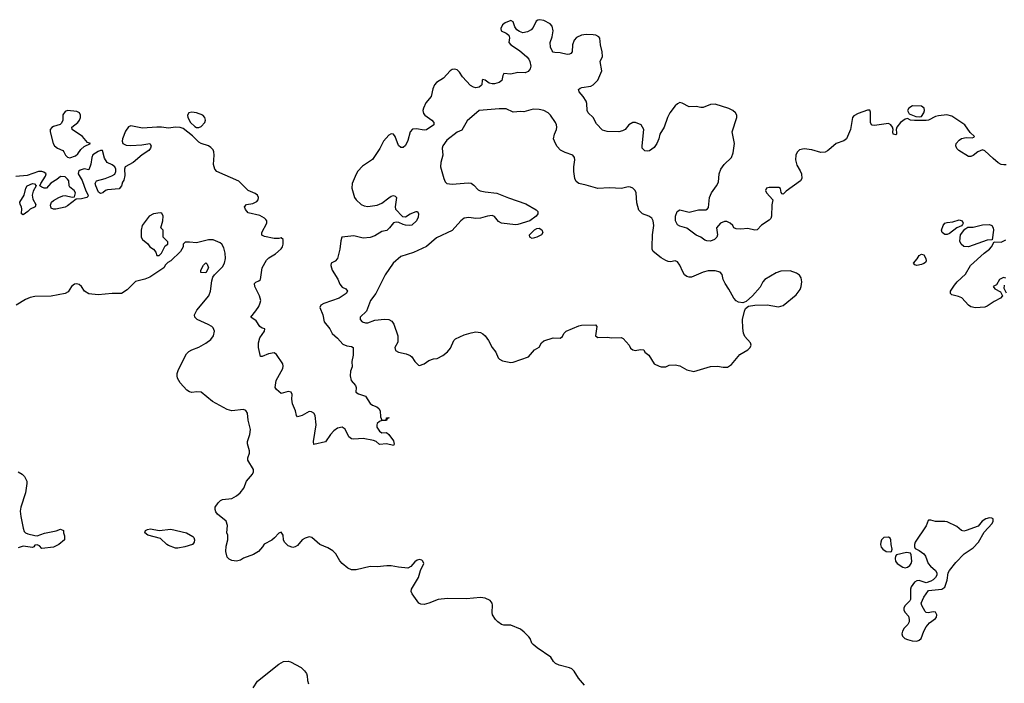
# Model space of a CAD drawing. Header units: inches. Extents: x 2106670 to 2322961, y 36024 to 224899.
# Tile 190 of 256: x 2303102 to 2311496, y 114107 to 119765. Entities that reach past the tile are written whole.
import ezdxf

# ---------------------------------------------------------------- set-up
doc = ezdxf.new("R2010")
doc.units = ezdxf.units.IN
doc.header["$MEASUREMENT"] = 0
doc.layers.add('C3101', color=7, linetype='Continuous')
doc.layers.add('C3111', color=7, linetype='Continuous')

msp = doc.modelspace()

# ---------------------------------------------------------------- linework, layer by layer
at = {"layer": 'C3101', "color": 5}
for points, elevation in [([(2310000, 118655.1), (2309990, 118646.4), (2309970, 118636.4), (2309932.9, 118632.9), (2309854.5, 118654.5), (2309790, 118664.2), (2309750, 118655.1), (2309730, 118635.6), (2309718, 118610), (2309715.3, 118570), (2309725.9, 118525.9), (2309756.7, 118476.7), (2309766.7, 118450), (2309770.2, 118410), (2309759.1, 118390), (2309635.9, 118304.1), (2309610, 118277.2), (2309600.9, 118280.9), (2309592.5, 118292.5), (2309586.8, 118326.8), (2309575.1, 118335.1), (2309490, 118334.7), (2309467.7, 118330), (2309461.3, 118310), (2309467.2, 118290), (2309522.8, 118230), (2309513.2, 118186.8), (2309510.3, 118090), (2309504.2, 118070), (2309490, 118054.7), (2309426.8, 118013.2), (2309390, 117973.6), (2309370, 117969.7), (2309310, 117984.7), (2309250, 117979.6), (2309210, 117982), (2309189.6, 117990), (2309180.9, 118010), (2309158, 118030), (2309130, 118045.1), (2309110, 118044.4), (2309077.1, 118030), (2309042.8, 117990), (2309050.3, 117930), (2309044.9, 117910), (2309038, 117902), (2309025.5, 117890), (2308990, 117876.4), (2308958.6, 117878.6), (2308944.2, 117884.2), (2308910, 117912.3), (2308867.9, 117927.9), (2308790, 117987.8), (2308730, 118006.3), (2308710, 118017), (2308691.6, 118050), (2308693.3, 118090), (2308707.3, 118130), (2308730, 118143), (2308810, 118123.1), (2308890, 118143.7), (2308950, 118143.7), (2308966.7, 118153.3), (2308975.2, 118164.8), (2308983.9, 118250), (2309000.3, 118290), (2309042.7, 118350), (2309058.9, 118381.1), (2309065.5, 118450), (2309079.4, 118490), (2309107.6, 118530), (2309168.8, 118590), (2309185, 118630), (2309195.1, 118710), (2309177, 118810), (2309215.3, 118930), (2309215.3, 118950), (2309204, 118970), (2309181.2, 118990), (2309148.3, 119008.3), (2309030, 119045), (2308990, 119042.6), (2308930, 119015.9), (2308910, 119015.4), (2308870, 119026.6), (2308810, 119023.5), (2308750, 119054.3), (2308730, 119058.9), (2308710, 119048.5), (2308690, 119029.8), (2308645.2, 118970), (2308623.5, 118930), (2308595.2, 118850), (2308558, 118790), (2308550.3, 118750), (2308533.1, 118710), (2308510, 118674.5), (2308470, 118648.4), (2308450, 118644), (2308430, 118647.8), (2308409.7, 118669.7), (2308407.3, 118690), (2308424, 118830), (2308399, 118870), (2308350.8, 118889.2), (2308330, 118889.5), (2308294, 118870), (2308262.8, 118830), (2308241.7, 118818.3), (2308210.3, 118809.7), (2308110, 118811), (2308070, 118822), (2308018.2, 118878.2), (2307989.5, 118930), (2307949.6, 118970), (2307940.5, 118990), (2307936.5, 119050), (2307930.7, 119070), (2307906.6, 119110), (2307871.3, 119150), (2307865.6, 119170), (2307879.5, 119180.5), (2307893.4, 119186.6), (2307970, 119198.4), (2307990, 119210.3), (2308029.6, 119250), (2308065.1, 119330), (2308049.6, 119410), (2308069.7, 119450.3), (2308068.8, 119490), (2308054, 119550), (2308048, 119608), (2308038.7, 119618.7), (2308012.2, 119632.2), (2307990, 119635.9), (2307930, 119639.9), (2307890, 119633.9), (2307850, 119613.7), (2307828.7, 119590), (2307815.9, 119550), (2307812.5, 119490), (2307801.7, 119478.3), (2307790, 119471.6), (2307770, 119469), (2307710, 119482.9), (2307664.7, 119484.7), (2307649.8, 119489.8), (2307640.3, 119500.3), (2307626.6, 119530), (2307625.1, 119570), (2307640.5, 119619.5), (2307648.9, 119671.1), (2307641.8, 119710), (2307625.3, 119730), (2307570, 119759.4), (2307534.7, 119765.3), (2307518, 119762), (2307506.2, 119753.8), (2307480.2, 119699.8), (2307461.7, 119678.3), (2307430, 119662.2), (2307390, 119654.6), (2307363.7, 119663.7), (2307339.8, 119679.8), (2307324.2, 119704.2), (2307310, 119746.6), (2307290, 119758.7), (2307241.8, 119738.2), (2307218, 119722), (2307204, 119690), (2307207.9, 119670), (2307250.2, 119650.2), (2307272.4, 119632.4), (2307276.5, 119610), (2307272, 119570), (2307288.6, 119550), (2307362, 119502), (2307424.7, 119450), (2307441.6, 119430), (2307452.3, 119407.7), (2307458.8, 119370), (2307452.7, 119347.3), (2307436.3, 119323.7), (2307410, 119313.5), (2307350, 119314.2), (2307290, 119300.2), (2307230, 119307.8), (2307220.7, 119290), (2307212.1, 119247.9), (2307188.8, 119230), (2307150, 119217.5), (2307130, 119217.1), (2307104.6, 119224.6), (2307070, 119249.7), (2307050, 119256.4), (2307043.6, 119250), (2307041.8, 119210), (2307036.6, 119203.4), (2307018.4, 119190), (2306990, 119185.7), (2306970, 119189), (2306945, 119205), (2306877.7, 119277.7), (2306850, 119318.5), (2306830, 119337.8), (2306810, 119344.2), (2306790, 119341), (2306770.4, 119330), (2306714.2, 119265.8), (2306656.4, 119230), (2306637, 119210), (2306623.5, 119176.5), (2306610.3, 119110), (2306563.7, 119056.3), (2306543.8, 119010), (2306539.2, 118990), (2306544.2, 118964.2), (2306554.6, 118950), (2306615.5, 118910), (2306631.8, 118890), (2306632.5, 118867.5), (2306570, 118826), (2306550, 118822.8), (2306484.9, 118835.1), (2306449.5, 118830.5), (2306431.3, 118810), (2306410, 118736), (2306390, 118692.3), (2306370, 118677), (2306350, 118676), (2306331.6, 118691.6), (2306302.7, 118770), (2306290, 118789.6), (2306270, 118793.3), (2306250, 118782), (2306202.9, 118730), (2306171.8, 118668.2), (2306110, 118573), (2306024.8, 118515.2), (2305985.5, 118474.5), (2305971.3, 118448.7), (2305936.5, 118370), (2305933.1, 118330), (2305957.4, 118250), (2305970.3, 118230), (2306013.4, 118190), (2306037.7, 118177.7), (2306070, 118173.4), (2306150, 118184.6), (2306190, 118201.7), (2306250, 118247.7), (2306270, 118260.6), (2306290, 118266.9), (2306302, 118262), (2306312.9, 118250), (2306304.2, 118170), (2306306.5, 118150), (2306366.3, 118086.3), (2306390, 118085), (2306430, 118111.4), (2306482, 118130), (2306493.4, 118130), (2306502.4, 118110), (2306498, 118082), (2306483.7, 118050), (2306445.5, 118014.5), (2306429, 118011), (2306390, 118013.3), (2306370, 118017.7), (2306334.9, 118034.9), (2306310, 118039.2), (2306287.6, 118032.4), (2306255.6, 117990), (2306230.7, 117969.3), (2306190, 117958.2), (2306130, 117923), (2306090, 117909.2), (2306030, 117902), (2305950, 117922.1), (2305846.7, 117910), (2305839, 117881), (2305831.7, 117810), (2305810.6, 117730), (2305790, 117707.2), (2305758, 117690), (2305754.6, 117670), (2305765.7, 117630), (2305814.2, 117554.2), (2305830, 117509.2), (2305850, 117483.5), (2305882, 117470), (2305896, 117450), (2305884.9, 117430), (2305825.5, 117390), (2305695.8, 117344.2), (2305670.4, 117330), (2305661.7, 117310), (2305686.4, 117250), (2305697, 117190), (2305746, 117130), (2305764.9, 117090), (2305810.4, 117050), (2305857.6, 116997.6), (2305890, 116983.6), (2305930, 116980.3), (2305944.4, 116970), (2305946, 116906), (2305933.8, 116850), (2305935.5, 116804.5), (2305923.1, 116770), (2305920.3, 116730), (2305926.9, 116690), (2305965, 116645), (2305969.4, 116630), (2305967.7, 116590), (2305990, 116574.6), (2306050, 116555.1), (2306090, 116493.4), (2306110, 116479.9), (2306145.4, 116465.4), (2306164.7, 116450), (2306173.6, 116430), (2306179.1, 116379.1), (2306190, 116352), (2306226, 116354), (2306228, 116370), (2306250, 116374), (2306250, 116368), (2306234, 116366), (2306230, 116348.7), (2306190, 116348.7), (2306170, 116339), (2306150, 116321.2), (2306145.7, 116310), (2306146.5, 116290), (2306170, 116257.3), (2306190, 116242.8), (2306230, 116244.9), (2306250, 116228), (2306290, 116175.5), (2306294, 116146), (2306290, 116135.3), (2306230, 116147.8), (2306170, 116142.7), (2306140.9, 116170), (2306118.2, 116178.2), (2306030, 116195.6), (2305950, 116189.7), (2305930, 116192.8), (2305908, 116208), (2305875.1, 116275.1), (2305850, 116289.8), (2305810, 116281.4), (2305779.3, 116260.7), (2305752.6, 116230), (2305710, 116166), (2305610, 116142.7), (2305606.2, 116170), (2305629.8, 116309.8), (2305620.5, 116390), (2305609.4, 116410), (2305590, 116422.4), (2305570, 116426), (2305510, 116391.5), (2305470, 116379.3), (2305460.9, 116390), (2305454, 116430), (2305426.2, 116490), (2305421.8, 116530), (2305425.1, 116570), (2305415.6, 116590), (2305390, 116596.4), (2305330, 116577.2), (2305290, 116612.3), (2305280.5, 116630), (2305288, 116690), (2305344.5, 116790), (2305349.2, 116810), (2305344.2, 116830), (2305290, 116911.1), (2305270, 116924.5), (2305222.6, 116917.4), (2305170, 116892.7), (2305154.6, 116894.6), (2305138.8, 116970), (2305136.5, 117010), (2305147.9, 117052.1), (2305189.6, 117110), (2305192.7, 117130), (2305170, 117135.8), (2305150, 117148), (2305116.6, 117196.6), (2305071.1, 117230), (2305116.2, 117283.8), (2305139.4, 117320.6), (2305153.2, 117350), (2305156.5, 117370), (2305146.6, 117410), (2305105.5, 117490), (2305104.4, 117515.6), (2305113.8, 117526.2), (2305141.4, 117538.6), (2305154, 117550), (2305169.1, 117650), (2305205.2, 117714.8), (2305225.4, 117734.6), (2305282.2, 117770), (2305330, 117810.4), (2305342.2, 117830), (2305348, 117850), (2305349, 117890), (2305330, 117905.2), (2305310, 117899.5), (2305270, 117901), (2305190, 117916.4), (2305167.4, 117927.4), (2305166.8, 117950), (2305207.8, 118030), (2305207.8, 118050), (2305201.2, 118061.2), (2305190, 118074.2), (2305150, 118096.8), (2305050, 118119.8), (2305026.1, 118146.1), (2305019.2, 118170), (2305036, 118190), (2305090, 118198.3), (2305124.8, 118215.2), (2305136, 118230), (2305137.3, 118250), (2305130, 118267.8), (2305110, 118282.9), (2305049.5, 118309.5), (2304970, 118388.4), (2304782.2, 118470), (2304766.2, 118490), (2304753.7, 118530), (2304760.4, 118610), (2304757.3, 118637.4), (2304750, 118656.2), (2304730, 118676.9), (2304710, 118689.6), (2304650, 118709.6), (2304630, 118721.6), (2304576.3, 118776.3), (2304496.4, 118836.4), (2304470, 118847.1), (2304430, 118849.8), (2304370, 118841.8), (2304310, 118849.7), (2304270.3, 118849.7), (2304150, 118839.3), (2304050, 118861.3), (2304029.1, 118850.9), (2304005.1, 118814.9), (2303979.5, 118750), (2303975.3, 118730), (2303980.4, 118710), (2304010, 118695.3), (2304050, 118692.6), (2304142.7, 118697.3), (2304210, 118710.4), (2304223.8, 118690), (2304217.6, 118670), (2304204, 118650), (2304145.9, 118614.1), (2304070, 118547.8), (2304001, 118510), (2303994.8, 118490), (2303997.5, 118437.5), (2303990, 118398), (2303978.8, 118381.2), (2303970, 118348.7), (2303950, 118323.7), (2303850, 118315.1), (2303832, 118310), (2303810, 118288.7), (2303790, 118282), (2303774, 118294), (2303749.7, 118349.7), (2303745.1, 118370), (2303757.2, 118390), (2303829.8, 118410.2), (2303886.5, 118433.5), (2303911.6, 118448.4), (2303922, 118470), (2303922, 118490), (2303912.7, 118510), (2303890, 118527.3), (2303847.5, 118547.5), (2303826, 118586), (2303808.7, 118648.7), (2303790, 118649.2), (2303770, 118642), (2303726.3, 118613.7), (2303715.5, 118590), (2303707.1, 118532.9), (2303690, 118486), (2303650, 118493.2), (2303616.8, 118483.2), (2303602.8, 118470), (2303600.7, 118450), (2303634.6, 118394.6), (2303666, 118306), (2303684.7, 118270), (2303682, 118258), (2303674, 118250), (2303630, 118239), (2303583.6, 118236.4), (2303510, 118177.2), (2303490, 118166.6), (2303410, 118149), (2303390, 118148.7), (2303370, 118158), (2303363.2, 118183.2), (2303373.2, 118210), (2303390, 118224), (2303434, 118250), (2303470, 118264.9), (2303490, 118266.8), (2303548.7, 118251.3), (2303570, 118254), (2303577.2, 118290), (2303565.2, 118310), (2303530, 118337.2), (2303524.2, 118350), (2303519.7, 118390), (2303510, 118407), (2303490, 118424.2), (2303450, 118429.5), (2303417.6, 118402.4), (2303367.6, 118372.4), (2303331, 118330), (2303310.3, 118329.7), (2303290, 118337), (2303272.7, 118350), (2303280.9, 118370), (2303321.6, 118430), (2303326, 118450), (2303306.3, 118466.3), (2303290, 118471.3), (2303262.8, 118470), (2303164.5, 118435.5), (2303070, 118427.5)], 20), ([(2307915.6, 114090), (2307865.7, 114150), (2307830, 114211.8), (2307810, 114229.6), (2307790, 114238.9), (2307701, 114261), (2307670, 114275.1), (2307652.9, 114292.9), (2307629.3, 114330), (2307513.2, 114410), (2307478.9, 114438.9), (2307469.3, 114450), (2307453.2, 114490), (2307443.3, 114503.3), (2307403.3, 114543.3), (2307370, 114569), (2307290, 114604), (2307230, 114602.9), (2307210, 114609.6), (2307179.3, 114630), (2307158, 114650), (2307132.7, 114690), (2307129.4, 114710), (2307133.6, 114773.6), (2307129, 114790), (2307112.5, 114812.5), (2307070, 114833.2), (2307030, 114839.3), (2306910, 114827), (2306750, 114831.6), (2306670, 114821.3), (2306590, 114789.7), (2306550, 114778.7), (2306521.3, 114781.3), (2306503.7, 114790), (2306447, 114870), (2306438.4, 114890), (2306441.6, 114910), (2306500.5, 115010), (2306518.4, 115070), (2306547.3, 115130), (2306539.5, 115150), (2306530, 115155.8), (2306510, 115161.7), (2306490, 115157.7), (2306470, 115143.6), (2306437.6, 115102.4), (2306410.4, 115089.6), (2306330, 115096.2), (2306270, 115107.8), (2306232.3, 115107.7), (2306150, 115100.5), (2306090, 115103.1), (2305970, 115075.4), (2305930, 115074.7), (2305898, 115090), (2305849.8, 115129.8), (2305830, 115152), (2305795.8, 115210), (2305770, 115235.4), (2305730, 115262), (2305660.9, 115290), (2305591.3, 115351.3), (2305570, 115356.2), (2305535.1, 115344.9), (2305510, 115329.3), (2305470, 115282), (2305450, 115269.6), (2305430, 115265.1), (2305390, 115279.5), (2305359.5, 115310), (2305352, 115330), (2305349, 115370), (2305330, 115395.3), (2305310, 115388.7), (2305273.2, 115346.8), (2305250, 115328.7), (2305185.4, 115294.6), (2305171.3, 115270), (2305138, 115230), (2305094.4, 115205.6), (2305010, 115175.3), (2304982.8, 115157.2), (2304950.5, 115149.5), (2304910, 115153.6), (2304886.3, 115166.3), (2304870, 115183.7), (2304858.7, 115230), (2304862.9, 115277.1), (2304875.3, 115330), (2304875.3, 115370), (2304868.7, 115390), (2304873.6, 115453.6), (2304862, 115490), (2304789, 115550), (2304774, 115570), (2304768, 115590), (2304768.4, 115608.4), (2304793.8, 115646.2), (2304814, 115666), (2304830, 115673), (2304910, 115683.1), (2304950, 115704.4), (2304980.9, 115730), (2305011.8, 115770), (2305035.1, 115830), (2305085.2, 115890), (2305096, 115910), (2305095.1, 115930), (2305046.6, 116010), (2305046.6, 116030), (2305059.5, 116070), (2305060.7, 116090), (2305043.7, 116150), (2305043.7, 116170), (2305065.1, 116230), (2305069.6, 116270), (2305049.5, 116350), (2305042.7, 116410), (2305030, 116433.2), (2305010, 116440.9), (2304910, 116431.6), (2304870, 116442), (2304746, 116510), (2304650, 116589.3), (2304611.7, 116591.7), (2304570, 116587), (2304550, 116592), (2304526.7, 116606.7), (2304470, 116669.4), (2304447.3, 116710), (2304444.5, 116730), (2304445.1, 116750), (2304456.6, 116783.4), (2304522.8, 116917.2), (2304544, 116936), (2304569.7, 116950.3), (2304630, 116973), (2304690, 117008.2), (2304730, 117039.1), (2304754.5, 117070), (2304762.7, 117110), (2304750, 117139), (2304739, 117150), (2304707.5, 117167.5), (2304614, 117210), (2304596, 117230), (2304592.3, 117250), (2304612.3, 117290), (2304715.1, 117410), (2304729.3, 117450), (2304740.2, 117539.8), (2304748.7, 117571.3), (2304762, 117590), (2304830, 117657.3), (2304847.6, 117690), (2304856.3, 117730), (2304854.3, 117774.3), (2304840.7, 117820.7), (2304824, 117850), (2304810, 117864), (2304750, 117889), (2304710, 117889), (2304610, 117862.7), (2304550, 117868.7), (2304512.7, 117867.3), (2304494, 117850), (2304494, 117830), (2304472, 117790), (2304390, 117708), (2304365.4, 117694.6), (2304345.4, 117674.6), (2304330, 117648.7), (2304210, 117569), (2304167.5, 117552.5), (2304090, 117533.2), (2304016.7, 117463.3), (2303970, 117429.5), (2303890, 117429.6), (2303770, 117420.5), (2303690, 117428), (2303654.5, 117450), (2303627.3, 117490), (2303610, 117507.3), (2303590, 117513.3), (2303570, 117511.5), (2303543, 117490), (2303513.9, 117446.1), (2303488.8, 117431.1), (2303370, 117408.6), (2303230, 117405.1), (2303190, 117396.4), (2303150, 117379.1), (2303070.5, 117330)], 40), ([(2303090, 115910.4), (2303122, 115890), (2303141.6, 115870), (2303161.3, 115830), (2303163.1, 115810), (2303152.6, 115730), (2303111.6, 115610), (2303106.4, 115573.6), (2303110.3, 115530), (2303130.3, 115430), (2303140.9, 115400.9), (2303150.3, 115390.3), (2303170, 115381.6), (2303230, 115366.8), (2303250, 115366), (2303312.5, 115387.5), (2303413.6, 115406.4), (2303450, 115422), (2303474, 115410), (2303474, 115390), (2303483.6, 115363.6), (2303484.7, 115330), (2303434, 115290), (2303391.2, 115268.8), (2303290, 115255.3), (2303270, 115278), (2303250, 115288), (2303230, 115286), (2303222, 115270), (2303210, 115264), (2303130, 115276.2), (2303090, 115262)], 40), ([(2305092.5, 114067.5), (2305130, 114124.7), (2305310, 114270.7), (2305350, 114294), (2305390, 114294.8), (2305410.4, 114290.4), (2305500.9, 114240.9), (2305530, 114214.8), (2305545.5, 114190), (2305553, 114170), (2305555.5, 114130), (2305563.1, 114103.1)], 40)]:
    msp.add_lwpolyline(points, dxfattribs=dict(at, elevation=elevation))
for points, elevation in [([(2303510, 118991.9), (2303490, 118983.5), (2303470, 118955.1), (2303469.1, 118910), (2303457.8, 118882.2), (2303447.2, 118872.8), (2303390, 118854.7), (2303374.9, 118845.1), (2303362.3, 118830), (2303360.8, 118810), (2303386.6, 118710), (2303397.6, 118690), (2303423.5, 118670), (2303468.7, 118648.7), (2303478.7, 118638.7), (2303493, 118610), (2303510, 118594.1), (2303530, 118587.8), (2303576.6, 118603.3), (2303598.3, 118621.7), (2303622.7, 118657.3), (2303650, 118684), (2303706, 118710), (2303679.3, 118719.3), (2303637.6, 118770), (2303548.7, 118830), (2303545.1, 118850), (2303596.8, 118890), (2303611.5, 118910), (2303619.3, 118930), (2303619.7, 118950), (2303611.2, 118970), (2303590, 118982)], 20), ([(2304570, 118977.2), (2304544.9, 118970), (2304532.7, 118950), (2304534.9, 118930), (2304558.4, 118890), (2304593.8, 118853.8), (2304610, 118844.9), (2304630, 118845.5), (2304650, 118854.9), (2304680.5, 118890), (2304686.3, 118910), (2304681.3, 118930), (2304662.4, 118950), (2304609.2, 118970.8)], 20), ([(2307190, 119006), (2307018, 118990), (2306917.4, 118902.6), (2306870, 118823.7), (2306830, 118806.6), (2306743.1, 118736.9), (2306710.4, 118690), (2306703.8, 118670), (2306708.2, 118610), (2306692.2, 118547.8), (2306690.4, 118510), (2306718.4, 118410), (2306730, 118384), (2306744, 118370), (2306790, 118363.1), (2306926.2, 118373.8), (2306950, 118370.4), (2306974.3, 118354.3), (2307010, 118314.4), (2307026.5, 118306.5), (2307070, 118296.5), (2307170, 118286.4), (2307270, 118246.3), (2307415.9, 118195.9), (2307503.8, 118143.8), (2307518, 118130), (2307518, 118110), (2307504.9, 118090), (2307450, 118050.8), (2307350, 118019.2), (2307330, 118016.9), (2307210, 118029.6), (2307184.5, 118044.5), (2307150, 118086.3), (2307130, 118094.6), (2307090, 118090.7), (2307030, 118072.1), (2306990, 118069.7), (2306930, 118079.1), (2306890, 118072.6), (2306861.6, 118050), (2306790, 117968), (2306655.6, 117904.4), (2306570, 117832.2), (2306458.4, 117781.6), (2306350, 117745.6), (2306284.9, 117690), (2306217.3, 117590), (2306137, 117430), (2306093.7, 117370), (2306059.2, 117280.8), (2306004.9, 117230), (2306003, 117210), (2306020.7, 117190), (2306050, 117179.3), (2306070, 117179.3), (2306130, 117203.8), (2306212.1, 117212.1), (2306248.5, 117208.5), (2306274.6, 117194.6), (2306292.4, 117170), (2306326, 117070), (2306324.9, 117015.1), (2306301, 116970), (2306306, 116946), (2306330.8, 116930.8), (2306395.9, 116915.9), (2306430, 116901), (2306444.7, 116890), (2306470, 116852), (2306501, 116821), (2306510, 116818), (2306550, 116831.3), (2306590, 116858.8), (2306630, 116874), (2306662, 116878), (2306710, 116901), (2306750, 116934.8), (2306774.9, 116965.1), (2306802.9, 117030), (2306816.8, 117043.2), (2306890, 117077.2), (2306950, 117096.1), (2306990, 117102.8), (2307010, 117101.5), (2307030, 117097.4), (2307050, 117086.7), (2307070.4, 117070), (2307099.3, 117030), (2307130, 116971), (2307161, 116930), (2307181, 116881), (2307191.2, 116871.1), (2307218, 116858), (2307290, 116842), (2307310, 116844), (2307439, 116890), (2307490, 116951.3), (2307530, 116972), (2307549.4, 117010.6), (2307570, 117026), (2307650, 117052), (2307710, 117051), (2307730, 117064.7), (2307742, 117090), (2307762, 117110), (2307870, 117154.8), (2307890, 117161), (2308010, 117164.7), (2308021, 117150), (2308010.7, 117070.7), (2308030, 117054.8), (2308110, 117058), (2308150, 117052.4), (2308230, 117056), (2308246.4, 117046.4), (2308298, 116990), (2308310, 116964.7), (2308330, 116951), (2308350, 116944.7), (2308394.4, 116954.4), (2308422, 116950), (2308431.6, 116931.6), (2308464.7, 116904.7), (2308510, 116832), (2308554, 116810), (2308570, 116806), (2308610, 116806.8), (2308639, 116821), (2308690, 116824), (2308730, 116813.4), (2308790, 116779.1), (2308850, 116766), (2308990, 116808.2), (2309050.5, 116810.5), (2309098, 116802), (2309137.2, 116802.8), (2309170, 116824.7), (2309241.2, 116910), (2309310, 116950.8), (2309329.2, 116970), (2309337.2, 116990), (2309333.2, 117010), (2309284.7, 117064.7), (2309272.7, 117092.7), (2309266.2, 117133.8), (2309264.2, 117210), (2309280.1, 117279.9), (2309290, 117302.8), (2309316.2, 117323.8), (2309367.9, 117332.1), (2309474.6, 117334.6), (2309570, 117316.4), (2309610, 117328), (2309720.6, 117419.4), (2309755.8, 117464.2), (2309764.4, 117490), (2309768.8, 117530), (2309764.1, 117564.1), (2309750, 117587.3), (2309725.2, 117605.2), (2309670, 117622.7), (2309590, 117620.9), (2309550, 117607.6), (2309453.4, 117550), (2309436.9, 117530), (2309414.3, 117485.7), (2309350, 117409.6), (2309296.4, 117363.6), (2309268.2, 117351.8), (2309230, 117357.6), (2309210, 117367.6), (2309189.8, 117389.8), (2309147.3, 117467.3), (2309114.9, 117514.9), (2309100.5, 117550), (2309091.4, 117591.4), (2309072.9, 117612.9), (2309030, 117623), (2308970, 117624), (2308930, 117613.7), (2308830, 117571.3), (2308810, 117569.6), (2308790, 117575.6), (2308770.9, 117590.9), (2308754.8, 117614.8), (2308730, 117672.7), (2308710, 117700.9), (2308690, 117709.5), (2308650, 117702), (2308630, 117702.9), (2308610, 117711.2), (2308570, 117735.4), (2308502.4, 117790), (2308494, 117810), (2308493.7, 117830), (2308496.8, 117930), (2308506.9, 118010), (2308503, 118050), (2308490, 118073.3), (2308466, 118090), (2308411, 118111), (2308380.5, 118140.5), (2308362.8, 118202.8), (2308358.4, 118290), (2308349.3, 118310), (2308330, 118329.3), (2308310, 118338.4), (2308290, 118339.6), (2308233.3, 118326.7), (2308130, 118332.6), (2308030, 118327.1), (2307930, 118355.6), (2307870, 118367.6), (2307845.6, 118385.6), (2307834.5, 118410), (2307827, 118470), (2307825.1, 118510), (2307834, 118570), (2307832.3, 118590), (2307817.2, 118610), (2307753, 118633), (2307713.4, 118653.4), (2307683.8, 118683.8), (2307668.5, 118708.5), (2307653, 118750), (2307660.5, 118790), (2307678, 118830), (2307681.6, 118850), (2307678.4, 118870), (2307669.4, 118890), (2307626, 118950), (2307607, 118970), (2307570.6, 118990.6), (2307530, 119001), (2307478, 119002), (2307399.3, 118980.7), (2307370, 118983), (2307310, 118976.5), (2307250, 119005.7)], 40), ([(2303130, 118102), (2303118, 118110), (2303116.4, 118116.4), (2303119.5, 118150), (2303116.2, 118170), (2303105.2, 118190), (2303104, 118210), (2303140.5, 118270), (2303154.7, 118330), (2303165.6, 118350), (2303210, 118367.7), (2303227.1, 118367.1), (2303242.8, 118350), (2303215.8, 118304.2), (2303208.9, 118268.9), (2303214.4, 118234.4), (2303239.3, 118190), (2303234.8, 118170), (2303191, 118150), (2303170, 118129)], 20), ([(2304299, 118119), (2304242, 118110), (2304206, 118090), (2304146.8, 118010), (2304138, 117970), (2304138, 117910), (2304150, 117892), (2304194.4, 117854.4), (2304212, 117830), (2304242, 117810), (2304262, 117782), (2304270, 117754), (2304290, 117754), (2304310, 117774), (2304343.1, 117836.9), (2304366, 117850), (2304366, 117870), (2304326, 117910), (2304326, 117970), (2304306, 117990), (2304321.2, 118050), (2304324, 118090), (2304314.6, 118114.6)], 40), ([(2307470, 117900.5), (2307449.5, 117910), (2307449.4, 117930), (2307490, 117974.9), (2307510, 117984.9), (2307530, 117987.3), (2307553.2, 117973.2), (2307562, 117950), (2307550.7, 117930), (2307510, 117909.8)], 40), ([(2304690, 117608), (2304646, 117610), (2304646, 117630), (2304670, 117672), (2304690, 117692), (2304699.6, 117679.6), (2304711, 117650)], 40), ([(2304290.4, 115410.4), (2304390, 115420.3), (2304524.7, 115390), (2304578.3, 115358.3), (2304587.3, 115350), (2304593, 115330), (2304590.4, 115310), (2304574, 115290), (2304510, 115269.8), (2304450, 115259.6), (2304430, 115260.7), (2304370, 115281.3), (2304355.1, 115290), (2304302, 115342), (2304195.3, 115370), (2304169.2, 115390), (2304175.3, 115410), (2304190, 115418.8), (2304216.5, 115423.5)], 40)]:
    msp.add_lwpolyline(points, close=True, dxfattribs=dict(at, elevation=elevation))
at = {"layer": 'C3111', "color": 5, "elevation": 20}
for points in [[(2311511, 118529), (2311492.8, 118527.2), (2311470, 118532), (2311445, 118545), (2311400.6, 118580.6), (2311330, 118647.8), (2311310, 118654.5), (2311270, 118639.6), (2311230, 118607.6), (2311210, 118597.6), (2311190, 118599.6), (2311108.9, 118648.9), (2311090, 118667.3), (2311083, 118690), (2311086.3, 118710), (2311110, 118738.4), (2311130, 118753.7), (2311170, 118761.3), (2311222.7, 118757.3), (2311237, 118763), (2311241.2, 118770), (2311204.4, 118804.4), (2311160.4, 118870), (2311050, 118942.9), (2311005.2, 118954.8), (2310934, 118946), (2310910, 118940.7), (2310850, 118909.7), (2310830, 118906.3), (2310730, 118904.7), (2310695.3, 118910), (2310670, 118922.7), (2310650, 118918.4), (2310610.4, 118890), (2310578.8, 118850), (2310574.8, 118830), (2310578, 118802), (2310576, 118790), (2310570, 118784), (2310549.3, 118790), (2310546, 118810), (2310549, 118830), (2310544, 118850), (2310528.7, 118870), (2310510, 118879.3), (2310390, 118864.2), (2310370, 118865.1), (2310362.7, 118870), (2310354.5, 118890), (2310356.6, 118976.6), (2310350, 118993.2), (2310330, 118995.3), (2310250, 118966.6), (2310214, 118946), (2310203, 118930), (2310184.6, 118830), (2310150.5, 118749.5), (2310127.6, 118732.4), (2310063.7, 118710), (2310000, 118655.1)], [(2311510, 117562), (2311490, 117568), (2311454, 117550), (2311430, 117506), (2311402, 117490), (2311414, 117470), (2311463.6, 117443.6), (2311482, 117410), (2311464.7, 117390), (2311410, 117362.4), (2311350, 117321.7), (2311330, 117314.5), (2311250, 117308.3), (2311210, 117316.5), (2311189.8, 117330), (2311132.9, 117392.9), (2311105.3, 117405.3), (2311050, 117419.5), (2311036, 117430), (2311037.6, 117450), (2311070, 117501.3), (2311093.7, 117530), (2311164, 117596), (2311209.1, 117670.9), (2311324.7, 117775.3), (2311369.6, 117810), (2311387.8, 117830), (2311408.7, 117871.3), (2311470, 117867.3), (2311510, 117888)], [(2311513.6, 117433.6), (2311494.6, 117474.6), (2311498, 117502)]]:
    msp.add_lwpolyline(points, dxfattribs=at)
at = {"layer": 'C3111', "color": 5}
for points, elevation in [([(2310714, 119030), (2310681, 119010), (2310671, 118990), (2310684, 118964), (2310741.1, 118941.1), (2310770, 118937.3), (2310790, 118941), (2310809.3, 118970), (2310816, 118990), (2310812.7, 119010), (2310790, 119029.2)], 20), ([(2310990, 117932.7), (2310967.3, 117950), (2310960.7, 117970), (2310974.7, 118010), (2310989.8, 118030.2), (2311010, 118037.4), (2311057.4, 118042.6), (2311110, 118058), (2311136, 118050), (2311146, 118030), (2311141, 118019), (2311130.9, 118009.1), (2311090, 117989.3), (2311030, 117943.7), (2311010, 117932.7)], 20), ([(2311190, 117828.8), (2311150, 117832.8), (2311129.6, 117850), (2311118, 117878), (2311121.6, 117930), (2311159.3, 117980.7), (2311184.8, 117995.2), (2311230, 117995.3), (2311310, 118016.5), (2311370, 118020.3), (2311390.4, 118010), (2311400.4, 117990), (2311403.1, 117970), (2311391.3, 117888.7), (2311350, 117886)], 20), ([(2310750, 117669.3), (2310734.6, 117674.6), (2310722, 117690), (2310753.6, 117726.4), (2310770, 117754), (2310790, 117766.8), (2310810, 117761), (2310827.3, 117730), (2310830.5, 117710), (2310823.5, 117696.5), (2310810, 117685.2), (2310790, 117677.2)], 20), ([(2311370, 115518), (2311338.8, 115510), (2311308.4, 115490), (2311272.8, 115447.2), (2311171.3, 115408.7), (2311150, 115405.7), (2311129.8, 115409.8), (2311090, 115443.5), (2311010, 115484), (2310990, 115488.2), (2310910, 115485.6), (2310870, 115499.5), (2310850, 115499), (2310846, 115494), (2310830.3, 115450), (2310737.4, 115310), (2310730.4, 115290), (2310730.4, 115270.4), (2310736.3, 115256.3), (2310770, 115239.3), (2310810.3, 115210), (2310824.2, 115190), (2310845.5, 115130), (2310866, 115106), (2310908.7, 115070), (2310922, 115050), (2310922, 115030), (2310910.2, 115009.8), (2310890, 114989.5), (2310870, 114977), (2310830, 114964), (2310770, 114982.9), (2310750, 114981.6), (2310730, 114969.5), (2310701.1, 114930), (2310695.3, 114910), (2310697, 114823), (2310690.6, 114810), (2310650.4, 114770), (2310640.3, 114750), (2310639.5, 114730), (2310650, 114710.7), (2310678.6, 114678.6), (2310685.3, 114650), (2310683.7, 114630), (2310673.4, 114610), (2310642.8, 114577.2), (2310628.2, 114551.7), (2310623.8, 114530), (2310629.3, 114510), (2310647.8, 114490), (2310670, 114480.5), (2310710, 114468.7), (2310750, 114467.1), (2310770, 114474.2), (2310788.6, 114490), (2310809.3, 114550.8), (2310829.9, 114590.1), (2310858.4, 114621.6), (2310910, 114660.5), (2310917.6, 114670), (2310922, 114690), (2310910, 114714), (2310890, 114716), (2310847, 114707), (2310829.6, 114709.6), (2310820.1, 114720.1), (2310793.6, 114770), (2310787.8, 114790), (2310810, 114842.8), (2310850, 114898), (2310962, 114910), (2310990, 114926), (2311010, 114986), (2311018.5, 115050), (2311029.7, 115070), (2311083.3, 115136.7), (2311154.3, 115210), (2311230, 115261.1), (2311276.9, 115310), (2311323.9, 115396.1), (2311391.3, 115470), (2311402, 115490), (2311401.2, 115510), (2311390, 115516.2)], 40), ([(2310510, 115354), (2310470, 115349.7), (2310450.3, 115330), (2310442.4, 115310), (2310440.7, 115290), (2310447.1, 115267.1), (2310459.5, 115250), (2310490, 115230.4), (2310530, 115227.3), (2310535.3, 115230), (2310540.7, 115250), (2310530.8, 115290.8), (2310529.7, 115330), (2310523.8, 115343.8)], 40), ([(2310663.2, 115223.2), (2310577.3, 115202.7), (2310567.5, 115192.5), (2310566, 115170), (2310568.7, 115150), (2310582.4, 115130), (2310630, 115097.4), (2310650, 115091.8), (2310670, 115096.5), (2310690, 115110.5), (2310703, 115130), (2310708, 115150), (2310703.2, 115203.2), (2310697, 115217)], 40)]:
    msp.add_lwpolyline(points, close=True, dxfattribs=dict(at, elevation=elevation))

doc.saveas('drawing.dxf')
